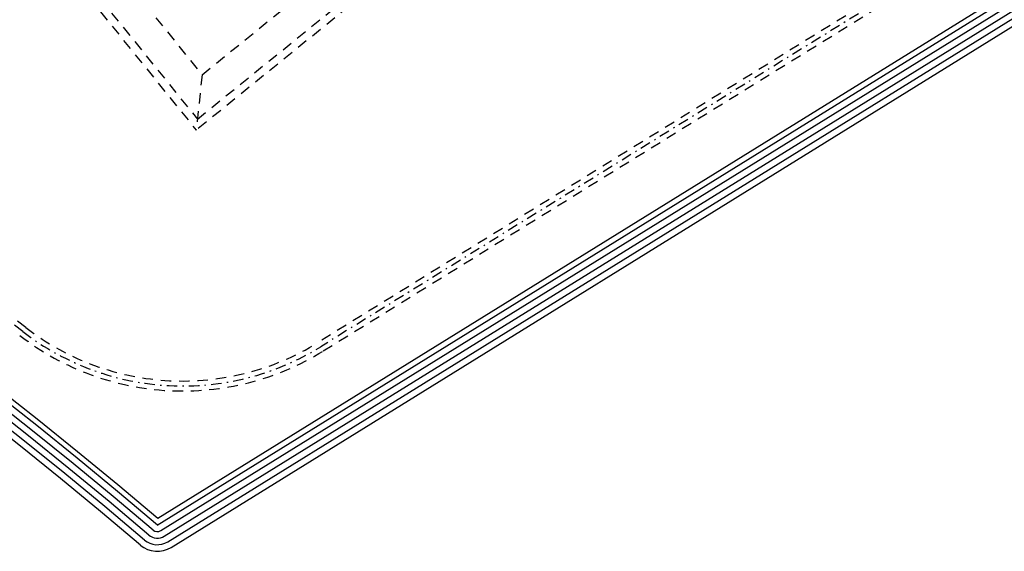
# Model space of a CAD drawing. Extents: x -7591 to -2491, y 6498 to 10061.
# Tile 56 of 125: x -4113 to -3738, y 7725 to 7928. Entities that reach past the tile are written whole.
import ezdxf

# ---------------------------------------------------------------- set-up
doc = ezdxf.new("R2010")
doc.units = 0
doc.header["$MEASUREMENT"] = 0
doc.linetypes.add('DASHDOT', pattern=[8.5, 4, -2, 0.5, -2])
doc.linetypes.add('HIDDEN', pattern=[7, 4, -3])
doc.layers.get('0').update_dxf_attribs({"linetype": 'CONTINUOUS'})
for name, color, linetype in [('LE_HIDDEN', 7, 'CONTINUOUS'), ('LE_MIDDLE', 7, 'CONTINUOUS'), ('LE_RED', 1, 'CONTINUOUS')]:
    doc.layers.add(name, color=color, linetype=linetype)

msp = doc.modelspace()

# ---------------------------------------------------------------- linework, layer by layer
for p, q in [((-3532.45, 8064.73), (-4060.69, 7737.85)), ((-4055.61, 7726.87), (-3534.63, 8049.27))]:
    msp.add_line(p, q)
msp.add_lwpolyline([(-4060.69, 7737.85, 0.367682), (-6307.89, 7737.85), (-6836.13, 8064.73)], format="xyb")
for centre, radius, start, end in [((-5184.29, 6416.46), 1722.52, 49.57671, 130.42329), ((-4060.88, 7735.38), 10, -130.4233, -58.25)]:
    msp.add_arc(centre, radius, start, end)
at = {"layer": 'LE_HIDDEN', "color": 1, "linetype": 'HIDDEN'}
for p, q in [((-3579.74, 8263.43), (-4046.03, 7885.84)), ((-3613.83, 8043.65), (-3999.59, 7804.94)), ((-3997.59, 7801.71), (-3611.83, 8040.42)), ((-4108.96, 7963.55), (-4046.03, 7885.84)), ((-4104.74, 7963.11), (-4045.58, 7890.06))]:
    msp.add_line(p, q, dxfattribs=at)
for points in [[(-4045.58, 7890.06), (-3583.96, 8263.87), (-3643.11, 8336.93), (-4104.74, 7963.11)], [(-4043.81, 7906.94), (-3600.83, 8265.65), (-3644.89, 8320.05), (-4087.86, 7961.34), (-4043.81, 7906.94), (-4046.03, 7885.84)]]:
    msp.add_lwpolyline(points, dxfattribs=at)
for centre, radius, start, end in [((-5184.29, 6416.46), 1759.42, 52.41063, 127.58937), ((-4051.21, 7888.36), 98.1, -127.5894, -58.25), ((-4051.21, 7888.36), 101.9, -127.5894, -58.25)]:
    msp.add_arc(centre, radius, start, end, dxfattribs=at)
at = {"layer": 'LE_MIDDLE', "color": 1, "linetype": 'DASHDOT'}
msp.add_line((-3612.83, 8042.04), (-3998.59, 7803.32), dxfattribs=at)
for centre, radius, start, end in [((-5184.29, 6416.46), 1757.52, 52.41063, 127.58937), ((-4051.21, 7888.36), 100, -127.5894, -58.25)]:
    msp.add_arc(centre, radius, start, end, dxfattribs=at)
at = {"layer": 'LE_RED'}
for p, q in [((-4060.88, 7735.38), (-3533.51, 8061.72)), ((-4059.56, 7733.25), (-3538.58, 8055.65)), ((-4058.24, 7731.13), (-3537.26, 8053.52)), ((-4056.93, 7729), (-3535.94, 8051.4))]:
    msp.add_line(p, q, dxfattribs=at)
for centre, radius, start, end in [((-5184.29, 6416.46), 1732.52, 49.57671, 130.42329), ((-5184.29, 6416.46), 1730.02, 49.57671, 130.42329), ((-5184.29, 6416.46), 1727.52, 49.57671, 130.42329), ((-5184.29, 6416.46), 1725.02, 49.57671, 130.42329), ((-4060.88, 7735.38), 5, -130.4233, -58.25), ((-4060.88, 7735.38), 2.5, -130.4233, -58.25), ((-4060.88, 7735.38), 7.5, -130.4233, -58.25)]:
    msp.add_arc(centre, radius, start, end, dxfattribs=at)

doc.saveas('drawing.dxf')
